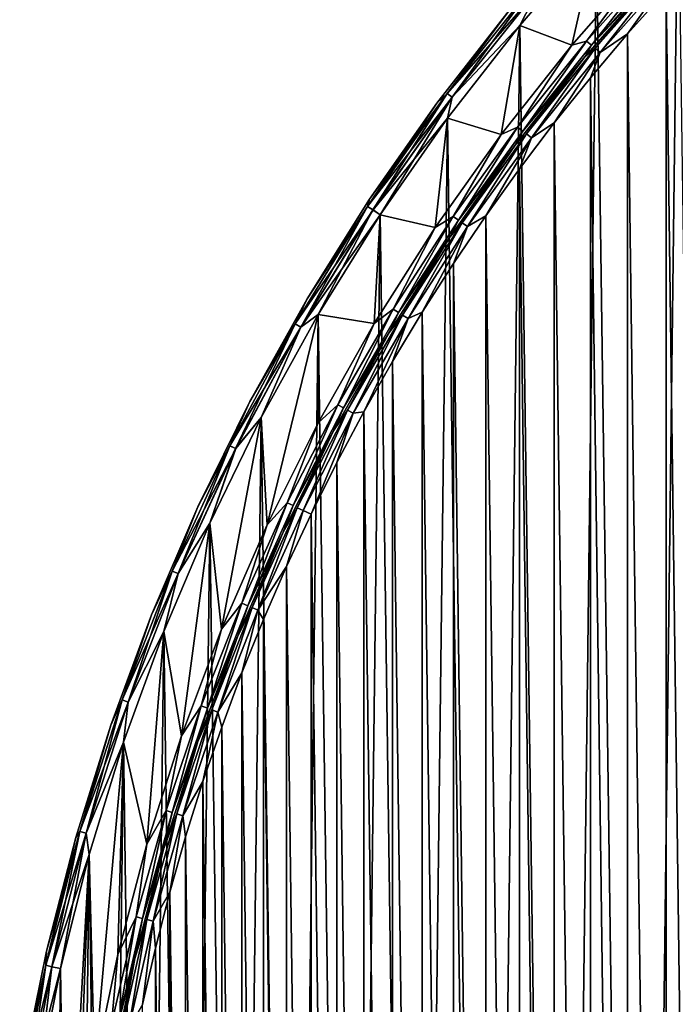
# Model space of a CAD drawing. Header units: millimetres. Extents: x -65 to 65, y -68 to 87.
# Tile 159 of 196: x -64 to -45, y 36 to 64. Entities that reach past the tile are written whole.
import ezdxf

# ---------------------------------------------------------------- set-up
doc = ezdxf.new("R2010")
doc.units = ezdxf.units.MM
doc.header["$LTSCALE"] = 65.185185
for name, color, linetype in [('538', 7, 'CONTINUOUS'), ('539', 7, 'CONTINUOUS'), ('680', 7, 'CONTINUOUS'), ('681', 7, 'CONTINUOUS'), ('682', 7, 'CONTINUOUS'), ('685', 7, 'CONTINUOUS'), ('686', 7, 'CONTINUOUS'), ('717', 7, 'CONTINUOUS'), ('719', 7, 'CONTINUOUS')]:
    doc.layers.add(name, color=color, linetype=linetype)

msp = doc.modelspace()

# ---------------------------------------------------------------- linework, layer by layer
at = {"layer": '538', "linetype": 'CONTINUOUS'}
for points in [[(-49.872, 63.402, 75), (-47.683, 65.934, 75), (-48.39, 62.841, 75), (-49.872, 63.402, 75)], [(-48.39, 62.841, 75), (-47.683, 65.934, 75), (-46.25, 65.278, 75), (-48.39, 62.841, 75)], [(-51.927, 60.76, 75), (-49.872, 63.402, 75), (-50.402, 60.298, 75), (-51.927, 60.76, 75)], [(-50.402, 60.298, 75), (-49.872, 63.402, 75), (-48.39, 62.841, 75), (-50.402, 60.298, 75)], [(-53.842, 58.015, 75), (-51.927, 60.76, 75), (-52.28, 57.654, 75), (-53.842, 58.015, 75)], [(-52.28, 57.654, 75), (-51.927, 60.76, 75), (-50.402, 60.298, 75), (-52.28, 57.654, 75)], [(-55.612, 55.174, 75), (-53.842, 58.015, 75), (-54.019, 54.918, 75), (-55.612, 55.174, 75)], [(-54.019, 54.918, 75), (-53.842, 58.015, 75), (-52.28, 57.654, 75), (-54.019, 54.918, 75)], [(-57.232, 52.245, 75), (-55.612, 55.174, 75), (-57.065, 49.195, 75), (-57.232, 52.245, 75)], [(-57.065, 49.195, 75), (-55.612, 55.174, 75), (-55.616, 52.096, 75), (-57.065, 49.195, 75)], [(-55.616, 52.096, 75), (-55.612, 55.174, 75), (-54.019, 54.918, 75), (-55.616, 52.096, 75)], [(-58.698, 49.236, 75), (-57.232, 52.245, 75), (-58.363, 46.223, 75), (-58.698, 49.236, 75)], [(-58.363, 46.223, 75), (-57.232, 52.245, 75), (-57.065, 49.195, 75), (-58.363, 46.223, 75)], [(-60.006, 46.155, 75), (-58.698, 49.236, 75), (-59.506, 43.189, 75), (-60.006, 46.155, 75)], [(-59.506, 43.189, 75), (-58.698, 49.236, 75), (-58.363, 46.223, 75), (-59.506, 43.189, 75)], [(-61.152, 43.011, 75), (-60.006, 46.155, 75), (-60.492, 40.1, 75), (-61.152, 43.011, 75)], [(-60.492, 40.1, 75), (-60.006, 46.155, 75), (-59.506, 43.189, 75), (-60.492, 40.1, 75)], [(-62.134, 39.811, 75), (-61.152, 43.011, 75), (-61.98, 33.79, 75), (-62.134, 39.811, 75)], [(-61.98, 33.79, 75), (-61.152, 43.011, 75), (-61.317, 36.964, 75), (-61.98, 33.79, 75)], [(-61.317, 36.964, 75), (-61.152, 43.011, 75), (-60.492, 40.1, 75), (-61.317, 36.964, 75)], [(-62.948, 36.564, 75), (-62.134, 39.811, 75), (-62.812, 27.36, 75), (-62.948, 36.564, 75)], [(-62.812, 27.36, 75), (-62.134, 39.811, 75), (-62.479, 30.586, 75), (-62.812, 27.36, 75)], [(-62.479, 30.586, 75), (-62.134, 39.811, 75), (-61.98, 33.79, 75), (-62.479, 30.586, 75)], [(-63.593, 33.28, 75), (-62.948, 36.564, 75), (-63.273, 9.978, 75), (-63.593, 33.28, 75)], [(-63.273, 9.978, 75), (-62.948, 36.564, 75), (-62.979, 24.122, 75), (-63.273, 9.978, 75)], [(-62.979, 24.122, 75), (-62.948, 36.564, 75), (-62.812, 27.36, 75), (-62.979, 24.122, 75)]]:
    msp.add_3dface(points, dxfattribs=at)
at = {"layer": '539', "linetype": 'CONTINUOUS'}
for points in [[(-47.683, 65.934, 87.5), (-46.473, -22.227, 87.5), (-45.366, 68.35, 87.5), (-47.683, 65.934, 87.5)], [(-46.473, -22.227, 87.5), (-44.09, -24.578, 87.5), (-45.366, 68.35, 87.5), (-46.473, -22.227, 87.5)], [(-49.872, 63.402, 87.5), (-48.73, -19.756, 87.5), (-47.683, 65.934, 87.5), (-49.872, 63.402, 87.5)], [(-48.73, -19.756, 87.5), (-46.473, -22.227, 87.5), (-47.683, 65.934, 87.5), (-48.73, -19.756, 87.5)], [(-51.927, 60.76, 87.5), (-50.857, -17.171, 87.5), (-49.872, 63.402, 87.5), (-51.927, 60.76, 87.5)], [(-50.857, -17.171, 87.5), (-48.73, -19.756, 87.5), (-49.872, 63.402, 87.5), (-50.857, -17.171, 87.5)], [(-53.842, 58.015, 87.5), (-52.846, -14.48, 87.5), (-51.927, 60.76, 87.5), (-53.842, 58.015, 87.5)], [(-52.846, -14.48, 87.5), (-50.857, -17.171, 87.5), (-51.927, 60.76, 87.5), (-52.846, -14.48, 87.5)], [(-55.612, 55.174, 87.5), (-54.694, -11.689, 87.5), (-53.842, 58.015, 87.5), (-55.612, 55.174, 87.5)], [(-54.694, -11.689, 87.5), (-52.846, -14.48, 87.5), (-53.842, 58.015, 87.5), (-54.694, -11.689, 87.5)], [(-57.232, 52.245, 87.5), (-56.394, -8.805, 87.5), (-55.612, 55.174, 87.5), (-57.232, 52.245, 87.5)], [(-56.394, -8.805, 87.5), (-54.694, -11.689, 87.5), (-55.612, 55.174, 87.5), (-56.394, -8.805, 87.5)], [(-58.698, 49.236, 87.5), (-57.942, -5.838, 87.5), (-57.232, 52.245, 87.5), (-58.698, 49.236, 87.5)], [(-57.942, -5.838, 87.5), (-56.394, -8.805, 87.5), (-57.232, 52.245, 87.5), (-57.942, -5.838, 87.5)], [(-60.006, 46.155, 87.5), (-59.334, -2.794, 87.5), (-58.698, 49.236, 87.5), (-60.006, 46.155, 87.5)], [(-59.334, -2.794, 87.5), (-57.942, -5.838, 87.5), (-58.698, 49.236, 87.5), (-59.334, -2.794, 87.5)], [(-61.152, 43.011, 87.5), (-60.566, 0.318, 87.5), (-60.006, 46.155, 87.5), (-61.152, 43.011, 87.5)], [(-60.566, 0.318, 87.5), (-59.334, -2.794, 87.5), (-60.006, 46.155, 87.5), (-60.566, 0.318, 87.5)], [(-62.134, 39.811, 87.5), (-61.635, 3.49, 87.5), (-61.152, 43.011, 87.5), (-62.134, 39.811, 87.5)], [(-61.635, 3.49, 87.5), (-60.566, 0.318, 87.5), (-61.152, 43.011, 87.5), (-61.635, 3.49, 87.5)], [(-62.948, 36.564, 87.5), (-62.538, 6.713, 87.5), (-62.134, 39.811, 87.5), (-62.948, 36.564, 87.5)], [(-62.538, 6.713, 87.5), (-61.635, 3.49, 87.5), (-62.134, 39.811, 87.5), (-62.538, 6.713, 87.5)], [(-63.593, 33.28, 87.5), (-63.273, 9.978, 87.5), (-62.948, 36.564, 87.5), (-63.593, 33.28, 87.5)], [(-63.273, 9.978, 87.5), (-62.538, 6.713, 87.5), (-62.948, 36.564, 87.5), (-63.273, 9.978, 87.5)]]:
    msp.add_3dface(points, dxfattribs=at)
at = {"layer": '680', "linetype": 'CONTINUOUS'}
for points in [[(-45.706, 64.392, 85), (-44.581, 65.588, 85), (-44.582, -20.587, 85), (-45.706, 64.392, 85)], [(-46.8, 63.166, 85), (-45.706, 64.392, 85), (-45.708, -19.39, 85), (-46.8, 63.166, 85)], [(-45.708, -19.39, 85), (-45.706, 64.392, 85), (-44.582, -20.587, 85), (-45.708, -19.39, 85)], [(-47.861, 61.912, 85), (-46.8, 63.166, 85), (-46.801, -18.165, 85), (-47.861, 61.912, 85)], [(-46.801, -18.165, 85), (-46.8, 63.166, 85), (-45.708, -19.39, 85), (-46.801, -18.165, 85)], [(-48.888, 60.63, 85), (-47.861, 61.912, 85), (-47.862, -16.911, 85), (-48.888, 60.63, 85)], [(-47.862, -16.911, 85), (-47.861, 61.912, 85), (-46.801, -18.165, 85), (-47.862, -16.911, 85)], [(-49.881, 59.322, 85), (-48.888, 60.63, 85), (-48.89, -15.629, 85), (-49.881, 59.322, 85)], [(-48.89, -15.629, 85), (-48.888, 60.63, 85), (-47.862, -16.911, 85), (-48.89, -15.629, 85)], [(-50.839, 57.987, 85), (-49.881, 59.322, 85), (-49.882, -14.32, 85), (-50.839, 57.987, 85)], [(-49.882, -14.32, 85), (-49.881, 59.322, 85), (-48.89, -15.629, 85), (-49.882, -14.32, 85)], [(-51.762, 56.628, 85), (-50.839, 57.987, 85), (-50.84, -12.986, 85), (-51.762, 56.628, 85)], [(-50.84, -12.986, 85), (-50.839, 57.987, 85), (-49.882, -14.32, 85), (-50.84, -12.986, 85)], [(-52.648, 55.245, 85), (-51.762, 56.628, 85), (-51.763, -11.627, 85), (-52.648, 55.245, 85)], [(-51.763, -11.627, 85), (-51.762, 56.628, 85), (-50.84, -12.986, 85), (-51.763, -11.627, 85)], [(-53.497, 53.839, 85), (-52.648, 55.245, 85), (-52.649, -10.243, 85), (-53.497, 53.839, 85)], [(-52.649, -10.243, 85), (-52.648, 55.245, 85), (-51.763, -11.627, 85), (-52.649, -10.243, 85)], [(-54.308, 52.41, 85), (-53.497, 53.839, 85), (-53.498, -8.837, 85), (-54.308, 52.41, 85)], [(-53.498, -8.837, 85), (-53.497, 53.839, 85), (-52.649, -10.243, 85), (-53.498, -8.837, 85)], [(-55.081, 50.961, 85), (-54.308, 52.41, 85), (-54.309, -7.409, 85), (-55.081, 50.961, 85)], [(-54.309, -7.409, 85), (-54.308, 52.41, 85), (-53.498, -8.837, 85), (-54.309, -7.409, 85)], [(-55.816, 49.492, 85), (-55.081, 50.961, 85), (-55.082, -5.96, 85), (-55.816, 49.492, 85)], [(-55.082, -5.96, 85), (-55.081, 50.961, 85), (-54.309, -7.409, 85), (-55.082, -5.96, 85)], [(-56.512, 48.004, 85), (-55.816, 49.492, 85), (-55.817, -4.49, 85), (-56.512, 48.004, 85)], [(-55.817, -4.49, 85), (-55.816, 49.492, 85), (-55.082, -5.96, 85), (-55.817, -4.49, 85)], [(-57.167, 46.498, 85), (-56.512, 48.004, 85), (-56.512, -3.002, 85), (-57.167, 46.498, 85)], [(-56.512, -3.002, 85), (-56.512, 48.004, 85), (-55.817, -4.49, 85), (-56.512, -3.002, 85)], [(-57.783, 44.975, 85), (-57.167, 46.498, 85), (-57.168, -1.496, 85), (-57.783, 44.975, 85)], [(-57.168, -1.496, 85), (-57.167, 46.498, 85), (-56.512, -3.002, 85), (-57.168, -1.496, 85)], [(-58.358, 43.436, 85), (-57.783, 44.975, 85), (-57.784, 0.027, 85), (-58.358, 43.436, 85)], [(-57.784, 0.027, 85), (-57.783, 44.975, 85), (-57.168, -1.496, 85), (-57.784, 0.027, 85)], [(-58.892, 41.883, 85), (-58.358, 43.436, 85), (-58.359, 1.566, 85), (-58.892, 41.883, 85)], [(-58.359, 1.566, 85), (-58.358, 43.436, 85), (-57.784, 0.027, 85), (-58.359, 1.566, 85)], [(-59.385, 40.316, 85), (-58.892, 41.883, 85), (-58.893, 3.119, 85), (-59.385, 40.316, 85)], [(-58.893, 3.119, 85), (-58.892, 41.883, 85), (-58.359, 1.566, 85), (-58.893, 3.119, 85)], [(-59.836, 38.736, 85), (-59.385, 40.316, 85), (-59.386, 4.686, 85), (-59.836, 38.736, 85)], [(-59.386, 4.686, 85), (-59.385, 40.316, 85), (-58.893, 3.119, 85), (-59.386, 4.686, 85)], [(-60.245, 37.146, 85), (-59.836, 38.736, 85), (-59.837, 6.265, 85), (-60.245, 37.146, 85)], [(-59.837, 6.265, 85), (-59.836, 38.736, 85), (-59.386, 4.686, 85), (-59.837, 6.265, 85)], [(-60.612, 35.544, 85), (-60.245, 37.146, 85), (-60.246, 7.856, 85), (-60.612, 35.544, 85)], [(-60.246, 7.856, 85), (-60.245, 37.146, 85), (-59.837, 6.265, 85), (-60.246, 7.856, 85)]]:
    msp.add_3dface(points, dxfattribs=at)
at = {"layer": '681', "linetype": 'CONTINUOUS'}
for points in [[(-52.229, 61.192, 87), (-50.17, 63.828, 87), (-52.229, 61.192, 75.5), (-52.229, 61.192, 87)], [(-52.229, 61.192, 75.5), (-50.17, 63.828, 87), (-50.17, 63.828, 75.5), (-52.229, 61.192, 75.5)], [(-54.151, 58.454, 87), (-52.229, 61.192, 87), (-54.151, 58.454, 75.5), (-54.151, 58.454, 87)], [(-54.151, 58.454, 75.5), (-52.229, 61.192, 87), (-52.229, 61.192, 75.5), (-54.151, 58.454, 75.5)], [(-55.929, 55.621, 87), (-54.151, 58.454, 87), (-55.929, 55.621, 75.5), (-55.929, 55.621, 87)], [(-55.929, 55.621, 75.5), (-54.151, 58.454, 87), (-54.151, 58.454, 75.5), (-55.929, 55.621, 75.5)], [(-57.558, 52.7, 87), (-55.929, 55.621, 87), (-57.558, 52.7, 75.5), (-57.558, 52.7, 87)], [(-57.558, 52.7, 75.5), (-55.929, 55.621, 87), (-55.929, 55.621, 75.5), (-57.558, 52.7, 75.5)], [(-59.036, 49.699, 87), (-57.558, 52.7, 87), (-59.036, 49.699, 75.5), (-59.036, 49.699, 87)], [(-59.036, 49.699, 75.5), (-57.558, 52.7, 87), (-57.558, 52.7, 75.5), (-59.036, 49.699, 75.5)], [(-60.357, 46.626, 87), (-59.036, 49.699, 87), (-60.357, 46.626, 75.5), (-60.357, 46.626, 87)], [(-60.357, 46.626, 75.5), (-59.036, 49.699, 87), (-59.036, 49.699, 75.5), (-60.357, 46.626, 75.5)], [(-61.518, 43.489, 87), (-60.357, 46.626, 87), (-61.518, 43.489, 75.5), (-61.518, 43.489, 87)], [(-61.518, 43.489, 75.5), (-60.357, 46.626, 87), (-60.357, 46.626, 75.5), (-61.518, 43.489, 75.5)], [(-62.516, 40.296, 87), (-61.518, 43.489, 87), (-62.516, 40.296, 75.5), (-62.516, 40.296, 87)], [(-62.516, 40.296, 75.5), (-61.518, 43.489, 87), (-61.518, 43.489, 75.5), (-62.516, 40.296, 75.5)], [(-63.349, 37.057, 87), (-62.516, 40.296, 87), (-63.349, 37.057, 75.5), (-63.349, 37.057, 87)], [(-63.349, 37.057, 75.5), (-62.516, 40.296, 87), (-62.516, 40.296, 75.5), (-63.349, 37.057, 75.5)], [(-64.014, 33.779, 87), (-63.349, 37.057, 87), (-64.014, 33.779, 75.5), (-64.014, 33.779, 87)], [(-64.014, 33.779, 75.5), (-63.349, 37.057, 87), (-63.349, 37.057, 75.5), (-64.014, 33.779, 75.5)]]:
    msp.add_3dface(points, dxfattribs=at)
at = {"layer": '682', "linetype": 'CONTINUOUS'}
for points in [[(-45.883, 64.939, 84.5), (-48.006, 62.521, 84.5), (-45.883, 64.938, 75.5), (-45.883, 64.939, 84.5)], [(-45.883, 64.938, 75.5), (-48.006, 62.521, 84.5), (-48.006, 62.521, 75.5), (-45.883, 64.938, 75.5)], [(-48.006, 62.521, 75.5), (-50.001, 59.998, 84.5), (-50.002, 59.998, 75.5), (-48.006, 62.521, 75.5)], [(-48.006, 62.521, 84.5), (-50.001, 59.998, 84.5), (-48.006, 62.521, 75.5), (-48.006, 62.521, 84.5)], [(-50.002, 59.998, 75.5), (-51.864, 57.376, 84.5), (-51.865, 57.376, 75.5), (-50.002, 59.998, 75.5)], [(-50.001, 59.998, 84.5), (-51.864, 57.376, 84.5), (-50.002, 59.998, 75.5), (-50.001, 59.998, 84.5)], [(-51.864, 57.376, 84.5), (-53.59, 54.661, 84.5), (-51.865, 57.376, 75.5), (-51.864, 57.376, 84.5)], [(-51.865, 57.376, 75.5), (-53.59, 54.661, 84.5), (-53.59, 54.661, 75.5), (-51.865, 57.376, 75.5)], [(-53.59, 54.661, 84.5), (-55.174, 51.861, 84.5), (-53.59, 54.661, 75.5), (-53.59, 54.661, 84.5)], [(-53.59, 54.661, 75.5), (-55.174, 51.861, 84.5), (-55.174, 51.861, 75.5), (-53.59, 54.661, 75.5)], [(-55.174, 51.861, 84.5), (-56.612, 48.983, 84.5), (-55.174, 51.861, 75.5), (-55.174, 51.861, 84.5)], [(-55.174, 51.861, 75.5), (-56.612, 48.983, 84.5), (-56.612, 48.983, 75.5), (-55.174, 51.861, 75.5)], [(-56.612, 48.983, 75.5), (-57.899, 46.035, 84.5), (-57.9, 46.035, 75.5), (-56.612, 48.983, 75.5)], [(-56.612, 48.983, 84.5), (-57.899, 46.035, 84.5), (-56.612, 48.983, 75.5), (-56.612, 48.983, 84.5)], [(-57.899, 46.035, 84.5), (-59.034, 43.025, 84.5), (-57.9, 46.035, 75.5), (-57.899, 46.035, 84.5)], [(-57.9, 46.035, 75.5), (-59.034, 43.025, 84.5), (-59.034, 43.025, 75.5), (-57.9, 46.035, 75.5)], [(-59.034, 43.025, 84.5), (-60.012, 39.96, 84.5), (-59.034, 43.025, 75.5), (-59.034, 43.025, 84.5)], [(-59.034, 43.025, 75.5), (-60.012, 39.96, 84.5), (-60.012, 39.96, 75.5), (-59.034, 43.025, 75.5)], [(-60.012, 39.96, 75.5), (-60.83, 36.85, 84.5), (-60.831, 36.849, 75.5), (-60.012, 39.96, 75.5)], [(-60.012, 39.96, 84.5), (-60.83, 36.85, 84.5), (-60.012, 39.96, 75.5), (-60.012, 39.96, 84.5)], [(-60.83, 36.85, 84.5), (-61.488, 33.701, 84.5), (-60.831, 36.849, 75.5), (-60.83, 36.85, 84.5)], [(-60.831, 36.849, 75.5), (-61.488, 33.701, 84.5), (-61.488, 33.7, 75.5), (-60.831, 36.849, 75.5)]]:
    msp.add_3dface(points, dxfattribs=at)
at = {"layer": '685', "linetype": 'CONTINUOUS'}
for points in [[(-49.872, 63.402, 87.5), (-47.683, 65.934, 87.5), (-49.348, 64.42, 87.433), (-49.872, 63.402, 87.5)], [(-50.17, 63.828, 87), (-51.941, 61.467, 87.25), (-49.488, 64.539, 87.25), (-50.17, 63.828, 87)], [(-51.941, 61.467, 87.25), (-49.348, 64.42, 87.433), (-49.488, 64.539, 87.25), (-51.941, 61.467, 87.25)], [(-51.794, 61.358, 87.433), (-49.348, 64.42, 87.433), (-51.941, 61.467, 87.25), (-51.794, 61.358, 87.433)], [(-51.794, 61.358, 87.433), (-49.872, 63.402, 87.5), (-49.348, 64.42, 87.433), (-51.794, 61.358, 87.433)], [(-50.17, 63.828, 87), (-52.229, 61.192, 87), (-51.941, 61.467, 87.25), (-50.17, 63.828, 87)], [(-51.927, 60.76, 87.5), (-49.872, 63.402, 87.5), (-51.794, 61.358, 87.433), (-51.927, 60.76, 87.5)], [(-54.151, 58.454, 87), (-54.203, 58.253, 87.25), (-51.941, 61.467, 87.25), (-54.151, 58.454, 87)], [(-54.203, 58.253, 87.25), (-51.794, 61.358, 87.433), (-51.941, 61.467, 87.25), (-54.203, 58.253, 87.25)], [(-52.229, 61.192, 87), (-54.151, 58.454, 87), (-51.941, 61.467, 87.25), (-52.229, 61.192, 87)], [(-54.05, 58.152, 87.433), (-51.794, 61.358, 87.433), (-54.203, 58.253, 87.25), (-54.05, 58.152, 87.433)], [(-54.05, 58.152, 87.433), (-51.927, 60.76, 87.5), (-51.794, 61.358, 87.433), (-54.05, 58.152, 87.433)], [(-53.842, 58.015, 87.5), (-51.927, 60.76, 87.5), (-54.05, 58.152, 87.433), (-53.842, 58.015, 87.5)], [(-54.151, 58.454, 87), (-55.929, 55.621, 87), (-54.203, 58.253, 87.25), (-54.151, 58.454, 87)], [(-55.929, 55.621, 87), (-56.268, 54.908, 87.25), (-54.203, 58.253, 87.25), (-55.929, 55.621, 87)], [(-56.268, 54.908, 87.25), (-54.05, 58.152, 87.433), (-54.203, 58.253, 87.25), (-56.268, 54.908, 87.25)], [(-56.109, 54.816, 87.433), (-54.05, 58.152, 87.433), (-56.268, 54.908, 87.25), (-56.109, 54.816, 87.433)], [(-56.109, 54.816, 87.433), (-53.842, 58.015, 87.5), (-54.05, 58.152, 87.433), (-56.109, 54.816, 87.433)], [(-55.612, 55.174, 87.5), (-53.842, 58.015, 87.5), (-56.109, 54.816, 87.433), (-55.612, 55.174, 87.5)], [(-55.929, 55.621, 87), (-57.558, 52.7, 87), (-56.268, 54.908, 87.25), (-55.929, 55.621, 87)], [(-57.232, 52.245, 87.5), (-55.612, 55.174, 87.5), (-56.109, 54.816, 87.433), (-57.232, 52.245, 87.5)], [(-57.558, 52.7, 87), (-58.126, 51.443, 87.25), (-56.268, 54.908, 87.25), (-57.558, 52.7, 87)], [(-58.126, 51.443, 87.25), (-56.109, 54.816, 87.433), (-56.268, 54.908, 87.25), (-58.126, 51.443, 87.25)], [(-57.961, 51.362, 87.433), (-56.109, 54.816, 87.433), (-58.126, 51.443, 87.25), (-57.961, 51.362, 87.433)], [(-57.961, 51.362, 87.433), (-57.232, 52.245, 87.5), (-56.109, 54.816, 87.433), (-57.961, 51.362, 87.433)], [(-57.558, 52.7, 87), (-59.036, 49.699, 87), (-58.126, 51.443, 87.25), (-57.558, 52.7, 87)], [(-58.698, 49.236, 87.5), (-57.232, 52.245, 87.5), (-57.961, 51.362, 87.433), (-58.698, 49.236, 87.5)], [(-59.036, 49.699, 87), (-59.77, 47.873, 87.25), (-58.126, 51.443, 87.25), (-59.036, 49.699, 87)], [(-59.77, 47.873, 87.25), (-57.961, 51.362, 87.433), (-58.126, 51.443, 87.25), (-59.77, 47.873, 87.25)], [(-59.602, 47.802, 87.433), (-57.961, 51.362, 87.433), (-59.77, 47.873, 87.25), (-59.602, 47.802, 87.433)], [(-59.602, 47.802, 87.433), (-58.698, 49.236, 87.5), (-57.961, 51.362, 87.433), (-59.602, 47.802, 87.433)], [(-59.036, 49.699, 87), (-60.357, 46.626, 87), (-59.77, 47.873, 87.25), (-59.036, 49.699, 87)], [(-60.006, 46.155, 87.5), (-58.698, 49.236, 87.5), (-59.602, 47.802, 87.433), (-60.006, 46.155, 87.5)], [(-60.357, 46.626, 87), (-61.196, 44.21, 87.25), (-59.77, 47.873, 87.25), (-60.357, 46.626, 87)], [(-61.196, 44.21, 87.25), (-59.602, 47.802, 87.433), (-59.77, 47.873, 87.25), (-61.196, 44.21, 87.25)], [(-61.024, 44.149, 87.433), (-59.602, 47.802, 87.433), (-61.196, 44.21, 87.25), (-61.024, 44.149, 87.433)], [(-61.024, 44.149, 87.433), (-60.006, 46.155, 87.5), (-59.602, 47.802, 87.433), (-61.024, 44.149, 87.433)], [(-60.357, 46.626, 87), (-61.518, 43.489, 87), (-61.196, 44.21, 87.25), (-60.357, 46.626, 87)], [(-61.152, 43.011, 87.5), (-60.006, 46.155, 87.5), (-61.024, 44.149, 87.433), (-61.152, 43.011, 87.5)], [(-61.518, 43.489, 87), (-62.398, 40.467, 87.25), (-61.196, 44.21, 87.25), (-61.518, 43.489, 87)], [(-62.398, 40.467, 87.25), (-61.024, 44.149, 87.433), (-61.196, 44.21, 87.25), (-62.398, 40.467, 87.25)], [(-62.222, 40.416, 87.433), (-61.024, 44.149, 87.433), (-62.398, 40.467, 87.25), (-62.222, 40.416, 87.433)], [(-62.222, 40.416, 87.433), (-61.152, 43.011, 87.5), (-61.024, 44.149, 87.433), (-62.222, 40.416, 87.433)], [(-61.518, 43.489, 87), (-62.516, 40.296, 87), (-62.398, 40.467, 87.25), (-61.518, 43.489, 87)], [(-62.134, 39.811, 87.5), (-61.152, 43.011, 87.5), (-62.222, 40.416, 87.433), (-62.134, 39.811, 87.5)], [(-63.349, 37.057, 87), (-63.371, 36.658, 87.25), (-62.398, 40.467, 87.25), (-63.349, 37.057, 87)], [(-63.371, 36.658, 87.25), (-62.222, 40.416, 87.433), (-62.398, 40.467, 87.25), (-63.371, 36.658, 87.25)], [(-63.192, 36.618, 87.433), (-62.222, 40.416, 87.433), (-63.371, 36.658, 87.25), (-63.192, 36.618, 87.433)], [(-62.516, 40.296, 87), (-63.349, 37.057, 87), (-62.398, 40.467, 87.25), (-62.516, 40.296, 87)], [(-63.192, 36.618, 87.433), (-62.134, 39.811, 87.5), (-62.222, 40.416, 87.433), (-63.192, 36.618, 87.433)], [(-62.948, 36.564, 87.5), (-62.134, 39.811, 87.5), (-63.192, 36.618, 87.433), (-62.948, 36.564, 87.5)], [(-63.349, 37.057, 87), (-64.014, 33.779, 87), (-63.371, 36.658, 87.25), (-63.349, 37.057, 87)], [(-64.014, 33.779, 87), (-64.111, 32.798, 87.25), (-63.371, 36.658, 87.25), (-64.014, 33.779, 87)], [(-64.111, 32.798, 87.25), (-63.192, 36.618, 87.433), (-63.371, 36.658, 87.25), (-64.111, 32.798, 87.25)], [(-63.93, 32.769, 87.433), (-63.192, 36.618, 87.433), (-64.111, 32.798, 87.25), (-63.93, 32.769, 87.433)], [(-63.93, 32.769, 87.433), (-62.948, 36.564, 87.5), (-63.192, 36.618, 87.433), (-63.93, 32.769, 87.433)], [(-63.593, 33.28, 87.5), (-62.948, 36.564, 87.5), (-63.93, 32.769, 87.433), (-63.593, 33.28, 87.5)]]:
    msp.add_3dface(points, dxfattribs=at)
at = {"layer": '686', "linetype": 'CONTINUOUS'}
for points in [[(-47.683, 65.934, 75), (-49.872, 63.402, 75), (-49.348, 64.421, 75.067), (-47.683, 65.934, 75)], [(-51.941, 61.468, 75.25), (-50.17, 63.828, 75.5), (-49.488, 64.539, 75.25), (-51.941, 61.468, 75.25)], [(-51.941, 61.468, 75.25), (-49.488, 64.539, 75.25), (-51.794, 61.358, 75.067), (-51.941, 61.468, 75.25)], [(-51.794, 61.358, 75.067), (-49.488, 64.539, 75.25), (-49.348, 64.421, 75.067), (-51.794, 61.358, 75.067)], [(-49.872, 63.402, 75), (-51.794, 61.358, 75.067), (-49.348, 64.421, 75.067), (-49.872, 63.402, 75)], [(-52.229, 61.192, 75.5), (-50.17, 63.828, 75.5), (-51.941, 61.468, 75.25), (-52.229, 61.192, 75.5)], [(-49.872, 63.402, 75), (-51.927, 60.76, 75), (-51.794, 61.358, 75.067), (-49.872, 63.402, 75)], [(-54.204, 58.253, 75.25), (-52.229, 61.192, 75.5), (-51.941, 61.468, 75.25), (-54.204, 58.253, 75.25)], [(-54.204, 58.253, 75.25), (-51.941, 61.468, 75.25), (-54.051, 58.152, 75.067), (-54.204, 58.253, 75.25)], [(-54.051, 58.152, 75.067), (-51.941, 61.468, 75.25), (-51.794, 61.358, 75.067), (-54.051, 58.152, 75.067)], [(-54.151, 58.454, 75.5), (-52.229, 61.192, 75.5), (-54.204, 58.253, 75.25), (-54.151, 58.454, 75.5)], [(-53.842, 58.015, 75), (-54.051, 58.152, 75.067), (-51.794, 61.358, 75.067), (-53.842, 58.015, 75)], [(-51.927, 60.76, 75), (-53.842, 58.015, 75), (-51.794, 61.358, 75.067), (-51.927, 60.76, 75)], [(-55.929, 55.621, 75.5), (-54.151, 58.454, 75.5), (-54.204, 58.253, 75.25), (-55.929, 55.621, 75.5)], [(-56.268, 54.908, 75.25), (-55.929, 55.621, 75.5), (-54.204, 58.253, 75.25), (-56.268, 54.908, 75.25)], [(-56.268, 54.908, 75.25), (-54.204, 58.253, 75.25), (-56.109, 54.816, 75.067), (-56.268, 54.908, 75.25)], [(-56.109, 54.816, 75.067), (-54.204, 58.253, 75.25), (-54.051, 58.152, 75.067), (-56.109, 54.816, 75.067)], [(-55.612, 55.174, 75), (-56.109, 54.816, 75.067), (-54.051, 58.152, 75.067), (-55.612, 55.174, 75)], [(-53.842, 58.015, 75), (-55.612, 55.174, 75), (-54.051, 58.152, 75.067), (-53.842, 58.015, 75)], [(-57.558, 52.7, 75.5), (-55.929, 55.621, 75.5), (-56.268, 54.908, 75.25), (-57.558, 52.7, 75.5)], [(-55.612, 55.174, 75), (-57.232, 52.245, 75), (-56.109, 54.816, 75.067), (-55.612, 55.174, 75)], [(-58.126, 51.443, 75.25), (-57.558, 52.7, 75.5), (-56.268, 54.908, 75.25), (-58.126, 51.443, 75.25)], [(-58.126, 51.443, 75.25), (-56.268, 54.908, 75.25), (-57.962, 51.362, 75.067), (-58.126, 51.443, 75.25)], [(-57.962, 51.362, 75.067), (-56.268, 54.908, 75.25), (-56.109, 54.816, 75.067), (-57.962, 51.362, 75.067)], [(-57.232, 52.245, 75), (-57.962, 51.362, 75.067), (-56.109, 54.816, 75.067), (-57.232, 52.245, 75)], [(-59.036, 49.699, 75.5), (-57.558, 52.7, 75.5), (-58.126, 51.443, 75.25), (-59.036, 49.699, 75.5)], [(-57.232, 52.245, 75), (-58.698, 49.236, 75), (-57.962, 51.362, 75.067), (-57.232, 52.245, 75)], [(-59.771, 47.873, 75.25), (-59.036, 49.699, 75.5), (-58.126, 51.443, 75.25), (-59.771, 47.873, 75.25)], [(-59.771, 47.873, 75.25), (-58.126, 51.443, 75.25), (-59.602, 47.802, 75.067), (-59.771, 47.873, 75.25)], [(-59.602, 47.802, 75.067), (-58.126, 51.443, 75.25), (-57.962, 51.362, 75.067), (-59.602, 47.802, 75.067)], [(-58.698, 49.236, 75), (-59.602, 47.802, 75.067), (-57.962, 51.362, 75.067), (-58.698, 49.236, 75)], [(-60.357, 46.626, 75.5), (-59.036, 49.699, 75.5), (-59.771, 47.873, 75.25), (-60.357, 46.626, 75.5)], [(-58.698, 49.236, 75), (-60.006, 46.155, 75), (-59.602, 47.802, 75.067), (-58.698, 49.236, 75)], [(-61.196, 44.21, 75.25), (-60.357, 46.626, 75.5), (-59.771, 47.873, 75.25), (-61.196, 44.21, 75.25)], [(-61.196, 44.21, 75.25), (-59.771, 47.873, 75.25), (-61.024, 44.149, 75.067), (-61.196, 44.21, 75.25)], [(-61.024, 44.149, 75.067), (-59.771, 47.873, 75.25), (-59.602, 47.802, 75.067), (-61.024, 44.149, 75.067)], [(-60.006, 46.155, 75), (-61.024, 44.149, 75.067), (-59.602, 47.802, 75.067), (-60.006, 46.155, 75)], [(-61.518, 43.489, 75.5), (-60.357, 46.626, 75.5), (-61.196, 44.21, 75.25), (-61.518, 43.489, 75.5)], [(-60.006, 46.155, 75), (-61.152, 43.011, 75), (-61.024, 44.149, 75.067), (-60.006, 46.155, 75)], [(-62.398, 40.467, 75.25), (-61.518, 43.489, 75.5), (-61.196, 44.21, 75.25), (-62.398, 40.467, 75.25)], [(-62.398, 40.467, 75.25), (-61.196, 44.21, 75.25), (-62.222, 40.416, 75.067), (-62.398, 40.467, 75.25)], [(-62.222, 40.416, 75.067), (-61.196, 44.21, 75.25), (-61.024, 44.149, 75.067), (-62.222, 40.416, 75.067)], [(-61.152, 43.011, 75), (-62.222, 40.416, 75.067), (-61.024, 44.149, 75.067), (-61.152, 43.011, 75)], [(-62.516, 40.296, 75.5), (-61.518, 43.489, 75.5), (-62.398, 40.467, 75.25), (-62.516, 40.296, 75.5)], [(-61.152, 43.011, 75), (-62.134, 39.811, 75), (-62.222, 40.416, 75.067), (-61.152, 43.011, 75)], [(-63.371, 36.658, 75.25), (-62.516, 40.296, 75.5), (-62.398, 40.467, 75.25), (-63.371, 36.658, 75.25)], [(-63.371, 36.658, 75.25), (-62.398, 40.467, 75.25), (-63.192, 36.618, 75.067), (-63.371, 36.658, 75.25)], [(-63.192, 36.618, 75.067), (-62.398, 40.467, 75.25), (-62.222, 40.416, 75.067), (-63.192, 36.618, 75.067)], [(-62.948, 36.564, 75), (-63.192, 36.618, 75.067), (-62.222, 40.416, 75.067), (-62.948, 36.564, 75)], [(-62.134, 39.811, 75), (-62.948, 36.564, 75), (-62.222, 40.416, 75.067), (-62.134, 39.811, 75)], [(-63.349, 37.057, 75.5), (-62.516, 40.296, 75.5), (-63.371, 36.658, 75.25), (-63.349, 37.057, 75.5)], [(-64.014, 33.779, 75.5), (-63.349, 37.057, 75.5), (-63.371, 36.658, 75.25), (-64.014, 33.779, 75.5)], [(-64.111, 32.798, 75.25), (-64.014, 33.779, 75.5), (-63.371, 36.658, 75.25), (-64.111, 32.798, 75.25)], [(-64.111, 32.798, 75.25), (-63.371, 36.658, 75.25), (-63.931, 32.769, 75.067), (-64.111, 32.798, 75.25)], [(-63.931, 32.769, 75.067), (-63.371, 36.658, 75.25), (-63.192, 36.618, 75.067), (-63.931, 32.769, 75.067)], [(-63.593, 33.28, 75), (-63.931, 32.769, 75.067), (-63.192, 36.618, 75.067), (-63.593, 33.28, 75)], [(-62.948, 36.564, 75), (-63.593, 33.28, 75), (-63.192, 36.618, 75.067), (-62.948, 36.564, 75)]]:
    msp.add_3dface(points, dxfattribs=at)
at = {"layer": '717', "linetype": 'CONTINUOUS'}
for points in [[(-47.726, 62.751, 84.75), (-45.883, 64.939, 84.5), (-45.653, 65.088, 84.75), (-47.726, 62.751, 84.75)], [(-47.726, 62.751, 84.75), (-45.653, 65.088, 84.75), (-47.586, 62.633, 84.933), (-47.726, 62.751, 84.75)], [(-47.586, 62.633, 84.933), (-45.653, 65.088, 84.75), (-45.519, 64.963, 84.933), (-47.586, 62.633, 84.933)], [(-48.006, 62.521, 84.5), (-45.883, 64.939, 84.5), (-47.726, 62.751, 84.75), (-48.006, 62.521, 84.5)], [(-46.8, 63.166, 85), (-47.586, 62.633, 84.933), (-45.519, 64.963, 84.933), (-46.8, 63.166, 85)], [(-45.706, 64.392, 85), (-46.8, 63.166, 85), (-45.519, 64.963, 84.933), (-45.706, 64.392, 85)], [(-46.8, 63.166, 85), (-47.861, 61.912, 85), (-47.586, 62.633, 84.933), (-46.8, 63.166, 85)], [(-50.001, 59.998, 84.5), (-48.006, 62.521, 84.5), (-49.68, 60.313, 84.75), (-50.001, 59.998, 84.5)], [(-49.68, 60.313, 84.75), (-48.006, 62.521, 84.5), (-47.726, 62.751, 84.75), (-49.68, 60.313, 84.75)], [(-49.68, 60.313, 84.75), (-47.726, 62.751, 84.75), (-49.534, 60.202, 84.933), (-49.68, 60.313, 84.75)], [(-49.534, 60.202, 84.933), (-47.726, 62.751, 84.75), (-47.586, 62.633, 84.933), (-49.534, 60.202, 84.933)], [(-48.888, 60.63, 85), (-49.534, 60.202, 84.933), (-47.586, 62.633, 84.933), (-48.888, 60.63, 85)], [(-47.861, 61.912, 85), (-48.888, 60.63, 85), (-47.586, 62.633, 84.933), (-47.861, 61.912, 85)], [(-48.888, 60.63, 85), (-49.881, 59.322, 85), (-49.534, 60.202, 84.933), (-48.888, 60.63, 85)], [(-51.509, 57.781, 84.75), (-50.001, 59.998, 84.5), (-49.68, 60.313, 84.75), (-51.509, 57.781, 84.75)], [(-51.509, 57.781, 84.75), (-49.68, 60.313, 84.75), (-51.358, 57.677, 84.933), (-51.509, 57.781, 84.75)], [(-51.358, 57.677, 84.933), (-49.68, 60.313, 84.75), (-49.534, 60.202, 84.933), (-51.358, 57.677, 84.933)], [(-51.864, 57.376, 84.5), (-50.001, 59.998, 84.5), (-51.509, 57.781, 84.75), (-51.864, 57.376, 84.5)], [(-50.839, 57.987, 85), (-51.358, 57.677, 84.933), (-49.534, 60.202, 84.933), (-50.839, 57.987, 85)], [(-49.881, 59.322, 85), (-50.839, 57.987, 85), (-49.534, 60.202, 84.933), (-49.881, 59.322, 85)], [(-53.209, 55.16, 84.75), (-51.864, 57.376, 84.5), (-51.509, 57.781, 84.75), (-53.209, 55.16, 84.75)], [(-53.209, 55.16, 84.75), (-51.509, 57.781, 84.75), (-53.053, 55.064, 84.933), (-53.209, 55.16, 84.75)], [(-53.053, 55.064, 84.933), (-51.509, 57.781, 84.75), (-51.358, 57.677, 84.933), (-53.053, 55.064, 84.933)], [(-50.839, 57.987, 85), (-51.762, 56.628, 85), (-51.358, 57.677, 84.933), (-50.839, 57.987, 85)], [(-52.648, 55.245, 85), (-53.053, 55.064, 84.933), (-51.358, 57.677, 84.933), (-52.648, 55.245, 85)], [(-51.762, 56.628, 85), (-52.648, 55.245, 85), (-51.358, 57.677, 84.933), (-51.762, 56.628, 85)], [(-53.59, 54.661, 84.5), (-51.864, 57.376, 84.5), (-53.209, 55.16, 84.75), (-53.59, 54.661, 84.5)], [(-52.648, 55.245, 85), (-53.497, 53.839, 85), (-53.053, 55.064, 84.933), (-52.648, 55.245, 85)], [(-54.777, 52.457, 84.75), (-53.59, 54.661, 84.5), (-53.209, 55.16, 84.75), (-54.777, 52.457, 84.75)], [(-54.777, 52.457, 84.75), (-53.209, 55.16, 84.75), (-54.616, 52.369, 84.933), (-54.777, 52.457, 84.75)], [(-54.616, 52.369, 84.933), (-53.209, 55.16, 84.75), (-53.053, 55.064, 84.933), (-54.616, 52.369, 84.933)], [(-54.308, 52.41, 85), (-54.616, 52.369, 84.933), (-53.053, 55.064, 84.933), (-54.308, 52.41, 85)], [(-53.497, 53.839, 85), (-54.308, 52.41, 85), (-53.053, 55.064, 84.933), (-53.497, 53.839, 85)], [(-55.174, 51.861, 84.5), (-53.59, 54.661, 84.5), (-54.777, 52.457, 84.75), (-55.174, 51.861, 84.5)], [(-56.207, 49.679, 84.75), (-55.174, 51.861, 84.5), (-54.777, 52.457, 84.75), (-56.207, 49.679, 84.75)], [(-56.207, 49.679, 84.75), (-54.777, 52.457, 84.75), (-56.042, 49.6, 84.933), (-56.207, 49.679, 84.75)], [(-56.042, 49.6, 84.933), (-54.777, 52.457, 84.75), (-54.616, 52.369, 84.933), (-56.042, 49.6, 84.933)], [(-54.308, 52.41, 85), (-55.081, 50.961, 85), (-54.616, 52.369, 84.933), (-54.308, 52.41, 85)], [(-55.816, 49.492, 85), (-56.042, 49.6, 84.933), (-54.616, 52.369, 84.933), (-55.816, 49.492, 85)], [(-55.081, 50.961, 85), (-55.816, 49.492, 85), (-54.616, 52.369, 84.933), (-55.081, 50.961, 85)], [(-56.612, 48.983, 84.5), (-55.174, 51.861, 84.5), (-56.207, 49.679, 84.75), (-56.612, 48.983, 84.5)], [(-57.496, 46.834, 84.75), (-56.612, 48.983, 84.5), (-56.207, 49.679, 84.75), (-57.496, 46.834, 84.75)], [(-57.496, 46.834, 84.75), (-56.207, 49.679, 84.75), (-57.327, 46.762, 84.933), (-57.496, 46.834, 84.75)], [(-57.327, 46.762, 84.933), (-56.207, 49.679, 84.75), (-56.042, 49.6, 84.933), (-57.327, 46.762, 84.933)], [(-56.512, 48.004, 85), (-57.327, 46.762, 84.933), (-56.042, 49.6, 84.933), (-56.512, 48.004, 85)], [(-55.816, 49.492, 85), (-56.512, 48.004, 85), (-56.042, 49.6, 84.933), (-55.816, 49.492, 85)], [(-57.899, 46.035, 84.5), (-56.612, 48.983, 84.5), (-57.496, 46.834, 84.75), (-57.899, 46.035, 84.5)], [(-56.512, 48.004, 85), (-57.167, 46.498, 85), (-57.327, 46.762, 84.933), (-56.512, 48.004, 85)], [(-58.641, 43.927, 84.75), (-57.899, 46.035, 84.5), (-57.496, 46.834, 84.75), (-58.641, 43.927, 84.75)], [(-58.641, 43.927, 84.75), (-57.496, 46.834, 84.75), (-58.469, 43.864, 84.933), (-58.641, 43.927, 84.75)], [(-58.469, 43.864, 84.933), (-57.496, 46.834, 84.75), (-57.327, 46.762, 84.933), (-58.469, 43.864, 84.933)], [(-57.783, 44.975, 85), (-58.469, 43.864, 84.933), (-57.327, 46.762, 84.933), (-57.783, 44.975, 85)], [(-57.167, 46.498, 85), (-57.783, 44.975, 85), (-57.327, 46.762, 84.933), (-57.167, 46.498, 85)], [(-59.034, 43.025, 84.5), (-57.899, 46.035, 84.5), (-58.641, 43.927, 84.75), (-59.034, 43.025, 84.5)], [(-57.783, 44.975, 85), (-58.358, 43.436, 85), (-58.469, 43.864, 84.933), (-57.783, 44.975, 85)], [(-59.64, 40.967, 84.75), (-59.034, 43.025, 84.5), (-58.641, 43.927, 84.75), (-59.64, 40.967, 84.75)], [(-59.64, 40.967, 84.75), (-58.641, 43.927, 84.75), (-59.465, 40.912, 84.933), (-59.64, 40.967, 84.75)], [(-59.465, 40.912, 84.933), (-58.641, 43.927, 84.75), (-58.469, 43.864, 84.933), (-59.465, 40.912, 84.933)], [(-58.892, 41.883, 85), (-59.465, 40.912, 84.933), (-58.469, 43.864, 84.933), (-58.892, 41.883, 85)], [(-58.358, 43.436, 85), (-58.892, 41.883, 85), (-58.469, 43.864, 84.933), (-58.358, 43.436, 85)], [(-60.012, 39.96, 84.5), (-59.034, 43.025, 84.5), (-59.64, 40.967, 84.75), (-60.012, 39.96, 84.5)], [(-58.892, 41.883, 85), (-59.385, 40.316, 85), (-59.465, 40.912, 84.933), (-58.892, 41.883, 85)], [(-60.489, 37.96, 84.75), (-60.012, 39.96, 84.5), (-59.64, 40.967, 84.75), (-60.489, 37.96, 84.75)], [(-60.489, 37.96, 84.75), (-59.64, 40.967, 84.75), (-60.311, 37.915, 84.933), (-60.489, 37.96, 84.75)], [(-60.311, 37.915, 84.933), (-59.64, 40.967, 84.75), (-59.465, 40.912, 84.933), (-60.311, 37.915, 84.933)], [(-59.836, 38.736, 85), (-60.311, 37.915, 84.933), (-59.465, 40.912, 84.933), (-59.836, 38.736, 85)], [(-59.385, 40.316, 85), (-59.836, 38.736, 85), (-59.465, 40.912, 84.933), (-59.385, 40.316, 85)], [(-60.83, 36.85, 84.5), (-60.012, 39.96, 84.5), (-60.489, 37.96, 84.75), (-60.83, 36.85, 84.5)], [(-59.836, 38.736, 85), (-60.245, 37.146, 85), (-60.311, 37.915, 84.933), (-59.836, 38.736, 85)], [(-61.186, 34.915, 84.75), (-60.83, 36.85, 84.5), (-60.489, 37.96, 84.75), (-61.186, 34.915, 84.75)], [(-61.186, 34.915, 84.75), (-60.489, 37.96, 84.75), (-61.007, 34.878, 84.933), (-61.186, 34.915, 84.75)], [(-61.007, 34.878, 84.933), (-60.489, 37.96, 84.75), (-60.311, 37.915, 84.933), (-61.007, 34.878, 84.933)], [(-60.612, 35.544, 85), (-61.007, 34.878, 84.933), (-60.311, 37.915, 84.933), (-60.612, 35.544, 85)], [(-60.245, 37.146, 85), (-60.612, 35.544, 85), (-60.311, 37.915, 84.933), (-60.245, 37.146, 85)], [(-61.488, 33.701, 84.5), (-60.83, 36.85, 84.5), (-61.186, 34.915, 84.75), (-61.488, 33.701, 84.5)]]:
    msp.add_3dface(points, dxfattribs=at)
at = {"layer": '719', "linetype": 'CONTINUOUS'}
for points in [[(-47.968, 62.955, 75.067), (-46.25, 65.278, 75), (-45.884, 65.304, 75.067), (-47.968, 62.955, 75.067)], [(-47.968, 62.955, 75.067), (-45.884, 65.304, 75.067), (-47.828, 62.837, 75.25), (-47.968, 62.955, 75.067)], [(-47.828, 62.837, 75.25), (-45.884, 65.304, 75.067), (-45.75, 65.179, 75.25), (-47.828, 62.837, 75.25)], [(-48.39, 62.841, 75), (-46.25, 65.278, 75), (-47.968, 62.955, 75.067), (-48.39, 62.841, 75)], [(-45.883, 64.938, 75.5), (-47.828, 62.837, 75.25), (-45.75, 65.179, 75.25), (-45.883, 64.938, 75.5)], [(-45.883, 64.938, 75.5), (-48.006, 62.521, 75.5), (-47.828, 62.837, 75.25), (-45.883, 64.938, 75.5)], [(-50.402, 60.298, 75), (-48.39, 62.841, 75), (-49.932, 60.505, 75.067), (-50.402, 60.298, 75)], [(-49.932, 60.505, 75.067), (-48.39, 62.841, 75), (-47.968, 62.955, 75.067), (-49.932, 60.505, 75.067)], [(-49.932, 60.505, 75.067), (-47.968, 62.955, 75.067), (-49.786, 60.394, 75.25), (-49.932, 60.505, 75.067)], [(-49.786, 60.394, 75.25), (-47.968, 62.955, 75.067), (-47.828, 62.837, 75.25), (-49.786, 60.394, 75.25)], [(-48.006, 62.521, 75.5), (-49.786, 60.394, 75.25), (-47.828, 62.837, 75.25), (-48.006, 62.521, 75.5)], [(-48.006, 62.521, 75.5), (-50.002, 59.998, 75.5), (-49.786, 60.394, 75.25), (-48.006, 62.521, 75.5)], [(-52.28, 57.654, 75), (-50.402, 60.298, 75), (-51.771, 57.96, 75.067), (-52.28, 57.654, 75)], [(-51.771, 57.96, 75.067), (-50.402, 60.298, 75), (-49.932, 60.505, 75.067), (-51.771, 57.96, 75.067)], [(-51.771, 57.96, 75.067), (-49.932, 60.505, 75.067), (-51.619, 57.856, 75.25), (-51.771, 57.96, 75.067)], [(-51.619, 57.856, 75.25), (-49.932, 60.505, 75.067), (-49.786, 60.394, 75.25), (-51.619, 57.856, 75.25)], [(-50.002, 59.998, 75.5), (-51.619, 57.856, 75.25), (-49.786, 60.394, 75.25), (-50.002, 59.998, 75.5)], [(-50.002, 59.998, 75.5), (-51.865, 57.376, 75.5), (-51.619, 57.856, 75.25), (-50.002, 59.998, 75.5)], [(-53.48, 55.326, 75.067), (-52.28, 57.654, 75), (-51.771, 57.96, 75.067), (-53.48, 55.326, 75.067)], [(-53.48, 55.326, 75.067), (-51.771, 57.96, 75.067), (-53.323, 55.23, 75.25), (-53.48, 55.326, 75.067)], [(-53.323, 55.23, 75.25), (-51.771, 57.96, 75.067), (-51.619, 57.856, 75.25), (-53.323, 55.23, 75.25)], [(-51.865, 57.376, 75.5), (-53.323, 55.23, 75.25), (-51.619, 57.856, 75.25), (-51.865, 57.376, 75.5)], [(-54.019, 54.918, 75), (-52.28, 57.654, 75), (-53.48, 55.326, 75.067), (-54.019, 54.918, 75)], [(-51.865, 57.376, 75.5), (-53.59, 54.661, 75.5), (-53.323, 55.23, 75.25), (-51.865, 57.376, 75.5)], [(-55.055, 52.609, 75.067), (-54.019, 54.918, 75), (-53.48, 55.326, 75.067), (-55.055, 52.609, 75.067)], [(-55.055, 52.609, 75.067), (-53.48, 55.326, 75.067), (-54.894, 52.521, 75.25), (-55.055, 52.609, 75.067)], [(-54.894, 52.521, 75.25), (-53.48, 55.326, 75.067), (-53.323, 55.23, 75.25), (-54.894, 52.521, 75.25)], [(-53.59, 54.661, 75.5), (-54.894, 52.521, 75.25), (-53.323, 55.23, 75.25), (-53.59, 54.661, 75.5)], [(-55.616, 52.096, 75), (-54.019, 54.918, 75), (-55.055, 52.609, 75.067), (-55.616, 52.096, 75)], [(-53.59, 54.661, 75.5), (-55.174, 51.861, 75.5), (-54.894, 52.521, 75.25), (-53.59, 54.661, 75.5)], [(-56.492, 49.817, 75.067), (-55.616, 52.096, 75), (-55.055, 52.609, 75.067), (-56.492, 49.817, 75.067)], [(-56.492, 49.817, 75.067), (-55.055, 52.609, 75.067), (-56.327, 49.738, 75.25), (-56.492, 49.817, 75.067)], [(-56.327, 49.738, 75.25), (-55.055, 52.609, 75.067), (-54.894, 52.521, 75.25), (-56.327, 49.738, 75.25)], [(-55.174, 51.861, 75.5), (-56.327, 49.738, 75.25), (-54.894, 52.521, 75.25), (-55.174, 51.861, 75.5)], [(-57.065, 49.195, 75), (-55.616, 52.096, 75), (-56.492, 49.817, 75.067), (-57.065, 49.195, 75)], [(-55.174, 51.861, 75.5), (-56.612, 48.983, 75.5), (-56.327, 49.738, 75.25), (-55.174, 51.861, 75.5)], [(-57.788, 46.957, 75.067), (-57.065, 49.195, 75), (-56.492, 49.817, 75.067), (-57.788, 46.957, 75.067)], [(-57.788, 46.957, 75.067), (-56.492, 49.817, 75.067), (-57.619, 46.886, 75.25), (-57.788, 46.957, 75.067)], [(-57.619, 46.886, 75.25), (-56.492, 49.817, 75.067), (-56.327, 49.738, 75.25), (-57.619, 46.886, 75.25)], [(-56.612, 48.983, 75.5), (-57.619, 46.886, 75.25), (-56.327, 49.738, 75.25), (-56.612, 48.983, 75.5)], [(-58.363, 46.223, 75), (-57.065, 49.195, 75), (-57.788, 46.957, 75.067), (-58.363, 46.223, 75)], [(-56.612, 48.983, 75.5), (-57.9, 46.035, 75.5), (-57.619, 46.886, 75.25), (-56.612, 48.983, 75.5)], [(-58.939, 44.036, 75.067), (-58.363, 46.223, 75), (-57.788, 46.957, 75.067), (-58.939, 44.036, 75.067)], [(-58.939, 44.036, 75.067), (-57.788, 46.957, 75.067), (-58.767, 43.973, 75.25), (-58.939, 44.036, 75.067)], [(-58.767, 43.973, 75.25), (-57.788, 46.957, 75.067), (-57.619, 46.886, 75.25), (-58.767, 43.973, 75.25)], [(-57.9, 46.035, 75.5), (-58.767, 43.973, 75.25), (-57.619, 46.886, 75.25), (-57.9, 46.035, 75.5)], [(-59.506, 43.189, 75), (-58.363, 46.223, 75), (-58.939, 44.036, 75.067), (-59.506, 43.189, 75)], [(-57.9, 46.035, 75.5), (-59.034, 43.025, 75.5), (-58.767, 43.973, 75.25), (-57.9, 46.035, 75.5)], [(-59.942, 41.06, 75.067), (-59.506, 43.189, 75), (-58.939, 44.036, 75.067), (-59.942, 41.06, 75.067)], [(-59.942, 41.06, 75.067), (-58.939, 44.036, 75.067), (-59.767, 41.006, 75.25), (-59.942, 41.06, 75.067)], [(-59.767, 41.006, 75.25), (-58.939, 44.036, 75.067), (-58.767, 43.973, 75.25), (-59.767, 41.006, 75.25)], [(-59.034, 43.025, 75.5), (-59.767, 41.006, 75.25), (-58.767, 43.973, 75.25), (-59.034, 43.025, 75.5)], [(-60.492, 40.1, 75), (-59.506, 43.189, 75), (-59.942, 41.06, 75.067), (-60.492, 40.1, 75)], [(-59.034, 43.025, 75.5), (-60.012, 39.96, 75.5), (-59.767, 41.006, 75.25), (-59.034, 43.025, 75.5)], [(-60.796, 38.038, 75.067), (-60.492, 40.1, 75), (-59.942, 41.06, 75.067), (-60.796, 38.038, 75.067)], [(-60.796, 38.038, 75.067), (-59.942, 41.06, 75.067), (-60.618, 37.993, 75.25), (-60.796, 38.038, 75.067)], [(-60.618, 37.993, 75.25), (-59.942, 41.06, 75.067), (-59.767, 41.006, 75.25), (-60.618, 37.993, 75.25)], [(-60.012, 39.96, 75.5), (-60.618, 37.993, 75.25), (-59.767, 41.006, 75.25), (-60.012, 39.96, 75.5)], [(-61.317, 36.964, 75), (-60.492, 40.1, 75), (-60.796, 38.038, 75.067), (-61.317, 36.964, 75)], [(-60.012, 39.96, 75.5), (-60.831, 36.849, 75.5), (-60.618, 37.993, 75.25), (-60.012, 39.96, 75.5)], [(-61.497, 34.978, 75.067), (-61.317, 36.964, 75), (-60.796, 38.038, 75.067), (-61.497, 34.978, 75.067)], [(-61.497, 34.978, 75.067), (-60.796, 38.038, 75.067), (-61.317, 34.941, 75.25), (-61.497, 34.978, 75.067)], [(-61.317, 34.941, 75.25), (-60.796, 38.038, 75.067), (-60.618, 37.993, 75.25), (-61.317, 34.941, 75.25)], [(-60.831, 36.849, 75.5), (-61.317, 34.941, 75.25), (-60.618, 37.993, 75.25), (-60.831, 36.849, 75.5)], [(-61.98, 33.79, 75), (-61.317, 36.964, 75), (-61.497, 34.978, 75.067), (-61.98, 33.79, 75)], [(-60.831, 36.849, 75.5), (-61.488, 33.7, 75.5), (-61.317, 34.941, 75.25), (-60.831, 36.849, 75.5)]]:
    msp.add_3dface(points, dxfattribs=at)

doc.saveas('drawing.dxf')
